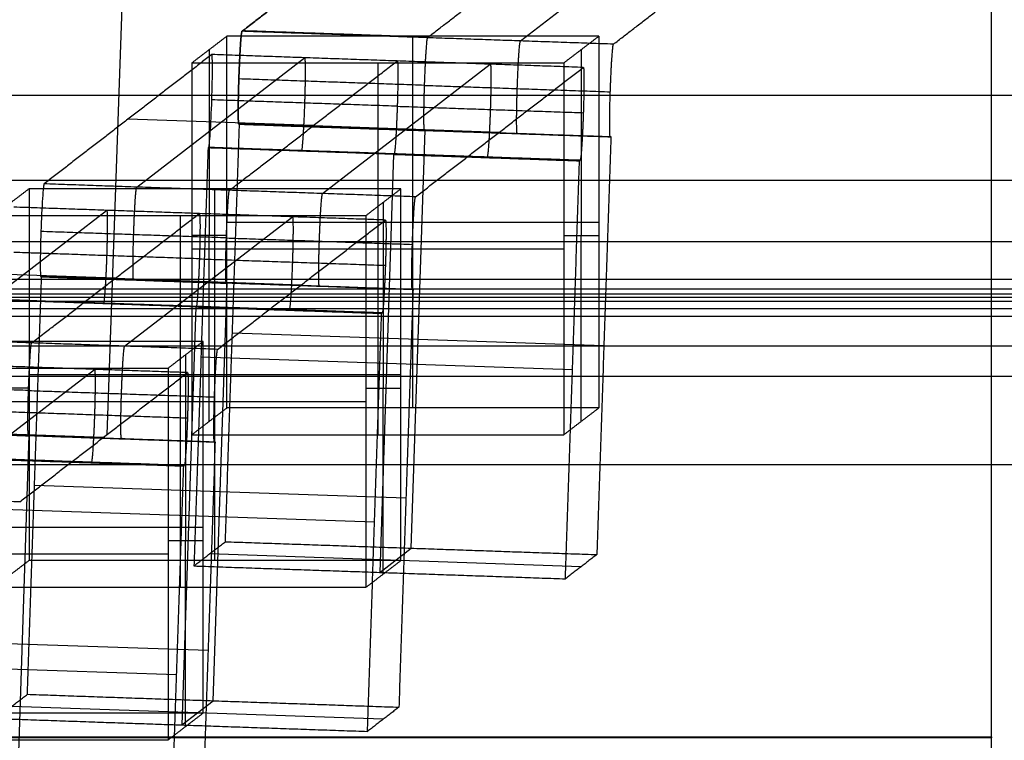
# Model space of a CAD drawing. Header units: millimetres. Extents: x -248 to 248, y -256 to 255.
# Tile 4 of 64: x -195 to -185, y -250 to -242. Entities that reach past the tile are written whole.
import ezdxf

# ---------------------------------------------------------------- set-up
doc = ezdxf.new("R2010")
doc.units = ezdxf.units.MM
doc.layers.add('Défaut', color=7, linetype='Continuous', true_color=0x000000)

msp = doc.modelspace()

# ---------------------------------------------------------------- linework, layer by layer
at = {"layer": 'Défaut'}
for p, q in [((-194.5408696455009, -246.5276151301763, 210.7114412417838), (-193.500511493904, -216.5349895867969, 210.7114412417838)), ((-190.097844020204, -242.2956724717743, 371.032000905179), (-188.4528150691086, -241.0274373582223, 419.4646443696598)), ((-191.2543433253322, -246.2427260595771, 371.8902592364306), (-191.2543433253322, -242.2440967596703, 371.7855514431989)), ((-193.4441665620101, -246.3879844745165, 366.3430641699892), (-193.4405876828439, -242.3866165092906, 366.3429417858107)), ((-189.4441665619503, -246.3879844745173, 366.3430641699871), (-189.440587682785, -242.3866165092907, 366.3429417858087)), ((-194.2237452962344, -243.8676081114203, 308.4218761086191), (-192.4195615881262, -242.4764336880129, 361.5490670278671)), ((-192.2263339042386, -243.9368925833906, 308.3558476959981), (-190.4218536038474, -242.5457284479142, 361.4830288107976)), ((-191.6304109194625, -242.5318749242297, 360.7957467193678), (-191.6304109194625, -246.530504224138, 360.9004545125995)), ((-192.3246583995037, -243.2066036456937, 334.9525194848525), (-194.3186484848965, -243.1374381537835, 335.0184236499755)), ((-191.128145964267, -243.257457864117, 371.1911556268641), (-193.1224713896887, -243.1882807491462, 371.257070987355)), ((-192.3246585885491, -243.2066037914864, 334.9525139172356), (-190.3232323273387, -243.2760275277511, 334.8863527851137)), ((-192.1318874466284, -243.2199072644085, 371.3243510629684), (-192.1386731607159, -243.2251395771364, 371.1245347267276)), ((-191.2734236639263, -247.7508441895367, 371.4087883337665), (-191.1213698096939, -243.254959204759, 371.2909463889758)), ((-191.4591572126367, -243.5127386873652, 361.4423742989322), (-193.4535914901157, -243.4435577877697, 361.5082931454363)), ((-192.4529814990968, -243.4755320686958, 361.5752419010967), (-192.4597672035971, -243.4807644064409, 361.3754255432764)), ((-191.4609409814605, -243.5154108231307, 361.3424073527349), (-191.6096663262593, -248.0114112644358, 361.4601392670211)), ((-191.4591574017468, -243.5127388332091, 361.4423687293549), (-189.4581753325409, -243.5821471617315, 361.3762222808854)), ((-190.4552735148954, -243.5448268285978, 361.5092036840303), (-190.4620603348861, -243.5500591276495, 361.3093873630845)), ((-193.3824571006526, -247.8839592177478, 309.2140935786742), (-193.3824571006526, -243.8853299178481, 309.1093857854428)), ((-191.5722803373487, -248.0292176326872, 303.6668985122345), (-191.5687014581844, -244.0278496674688, 303.6667761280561)), ((-196.3522089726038, -245.508829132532, 245.7457220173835), (-194.5480252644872, -244.1176547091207, 298.8729129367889)), ((-194.3547975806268, -245.578113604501, 245.6796936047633), (-192.5503172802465, -244.1869494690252, 298.8068747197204)), ((-193.7585246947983, -244.1731080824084, 298.1195810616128), (-193.7585246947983, -248.1717373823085, 298.2242888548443)), ((-193.2543433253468, -244.243411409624, 371.8379053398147), (-189.2543433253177, -244.243411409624, 371.8379053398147)), ((-193.2543433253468, -244.3873004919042, 371.8416732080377), (-193.6304109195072, -244.3873004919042, 360.8443327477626)), ((-189.6304109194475, -244.3873004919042, 360.8443327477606), (-189.2543433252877, -244.3873004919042, 371.8416732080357)), ((-193.6304109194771, -244.5311895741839, 360.8481006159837), (-189.630410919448, -244.5311895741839, 360.8481006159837)), ((-194.4527721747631, -244.8478368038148, 272.2763538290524), (-196.4474620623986, -244.7786470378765, 272.3422811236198)), ((-193.2562597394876, -244.8986910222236, 308.5149899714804), (-195.2512849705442, -244.8294896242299, 308.5809283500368)), ((-194.4527723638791, -244.8478369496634, 272.2763482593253), (-192.4520459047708, -244.9172364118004, 272.2102102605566)), ((-194.250379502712, -244.8614741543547, 308.6478673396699), (-194.2571652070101, -244.8667064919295, 308.4480509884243)), ((-193.4005729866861, -249.3921108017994, 308.7325907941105), (-193.2518476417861, -244.8961103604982, 308.6148588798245)), ((-193.2562599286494, -244.8986911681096, 308.514984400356), (-191.2558688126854, -244.9680789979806, 308.4488574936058)), ((-192.2526715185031, -244.9307689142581, 308.5818291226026), (-192.2594583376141, -244.9360012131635, 308.3820128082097)), ((-193.587270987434, -245.1539718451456, 298.7662086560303), (-195.5824050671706, -245.0847666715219, 298.8321506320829)), ((-194.581445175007, -245.1167530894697, 298.8990878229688), (-194.588230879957, -245.1219854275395, 298.699271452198)), ((-193.5897545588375, -245.156619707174, 298.6662648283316), (-193.7384799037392, -249.6526201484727, 298.7839967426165)), ((-193.5872711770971, -245.1539719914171, 298.7662030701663), (-191.5869889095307, -245.2233560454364, 298.7000797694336)), ((-192.5837371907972, -245.1860478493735, 298.8330496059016), (-192.5905240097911, -245.1912801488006, 298.6332332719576)), ((-193.1951047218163, -245.4336069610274, 371.4159055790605), (-189.1996887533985, -245.5721964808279, 371.2838291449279)), ((-193.7003941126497, -249.6704507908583, 240.9907328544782), (-193.6968152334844, -245.6690828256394, 240.9906104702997)), ((-189.5375456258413, -245.8312261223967, 361.3351963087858), (-193.5330616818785, -245.695595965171, 361.4673503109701)), ((-196.4832612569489, -247.2193346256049, 183.0035395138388), (-194.6787809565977, -245.8281704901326, 236.1307206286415)), ((-195.382457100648, -245.8846445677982, 309.1617396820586), (-191.3824571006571, -245.8846445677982, 309.1617396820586)), ((-195.3824571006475, -246.0285336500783, 309.1655075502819), (-195.7585246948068, -246.0285336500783, 298.1681670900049)), ((-191.7585246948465, -246.0285336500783, 298.1681670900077), (-191.3824571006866, -246.0285336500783, 309.1655075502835)), ((-195.7585246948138, -246.1724227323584, 298.1719349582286), (-191.7585246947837, -246.1724227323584, 298.1719349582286)), ((-196.5808861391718, -246.4890701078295, 209.6001826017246), (-194.580859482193, -246.5584452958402, 209.5340677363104)), ((-195.5293865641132, -251.0333196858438, 246.0564482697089), (-195.3806612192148, -246.5373192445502, 245.9387163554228)), ((-215.5466502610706, -246.8502748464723, 195.8827070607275), (-178.5466528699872, -246.8502748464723, 195.8827070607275)), ((-195.715384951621, -246.7952051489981, 236.0900374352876), (-193.7158024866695, -246.8645649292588, 236.0239372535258)), ((-194.7122008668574, -246.8272688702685, 236.1568955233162), (-194.7189876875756, -246.8325011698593, 235.9570791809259)), ((-191.3284522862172, -247.2119256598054, 308.607647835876), (-195.3239683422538, -247.0762955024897, 308.7398018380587)), ((-191.6663592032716, -247.4724350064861, 298.6590537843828), (-195.6618752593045, -247.336804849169, 298.7912077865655)), ((-197.5105708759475, -247.5258777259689, 246.4855740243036), (-193.5105708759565, -247.5258777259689, 246.4855740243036)), ((-193.8866384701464, -247.6697668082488, 235.4920014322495), (-193.5105708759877, -247.6697668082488, 246.4893418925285)), ((-189.4446683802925, -247.9503930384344, 366.3684754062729), (-193.440085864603, -247.8118046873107, 366.5005072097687)), ((-191.611275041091, -248.0113554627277, 361.4601924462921), (-191.2734792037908, -247.7508422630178, 371.4087901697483)), ((-197.886638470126, -247.8136558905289, 235.4957693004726), (-193.886638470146, -247.8136558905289, 235.4957693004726)), ((-193.4572658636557, -248.8531345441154, 245.9315053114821), (-197.4527819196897, -248.7175043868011, 246.0636593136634)), ((-193.7951727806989, -249.1136438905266, 235.9829112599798), (-197.7906888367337, -248.9780137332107, 236.1150652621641)), ((-193.7400886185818, -249.6525643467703, 298.7840499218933), (-193.4022927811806, -249.3920511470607, 308.7326476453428)), ((-191.5734819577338, -249.5916019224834, 303.6923328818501), (-195.5688994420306, -249.4530135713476, 303.8243646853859))]:
    msp.add_line(p, q, dxfattribs=at)
for points, degree, knots in [([(-193.0920748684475, -242.1918111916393, 371.130981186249), (-193.0886814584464, -242.1891950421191, 371.2308893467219), (-193.0852880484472, -242.1865788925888, 371.3307975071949), (-192.2661666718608, -241.5550772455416, 395.4472202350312), (-191.4470441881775, -240.9234992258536, 419.5635963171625)], 2, [-651.1890268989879, -651.1890268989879, -651.1890268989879, -650.989026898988, -650.989026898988, -602.7118661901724, -602.7118661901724, -602.7118661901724]), ([(-191.4493742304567, -240.9233880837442, 419.5636725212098), (-192.2661666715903, -241.5550772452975, 395.4472202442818), (-193.0852880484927, -242.1865788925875, 371.3307975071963), (-193.0886814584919, -242.1891950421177, 371.2308893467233), (-193.092074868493, -242.1918111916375, 371.1309811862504)], 2, [0, 0, 0, 48.27713850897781, 48.27713850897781, 48.47713850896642, 48.47713850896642, 48.47713850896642]), ([(-191.0984883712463, -242.2609629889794, 371.0650792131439), (-191.0950960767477, -242.2583468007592, 371.1649874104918), (-191.0917037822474, -242.2557306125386, 371.2648956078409), (-190.2728520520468, -241.624219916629, 395.3813161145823), (-189.4540003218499, -240.992709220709, 419.497736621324)], 2, [0, 0, 0, 0.2000000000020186, 0.2000000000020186, 48.47716072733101, 48.47716072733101, 48.47716072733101]), ([(-193.4501978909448, -243.4409414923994, 361.6082068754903), (-193.4457154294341, -243.4374857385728, 361.7401786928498), (-193.4395094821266, -243.3802532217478, 361.8678586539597), (-193.4270207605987, -243.1912900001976, 362.0473707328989), (-193.4207760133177, -243.0595137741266, 362.098004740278), (-193.4119566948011, -242.7989194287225, 362.0913510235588), (-193.4093671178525, -242.6705333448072, 362.0349705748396), (-193.4093776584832, -242.4886061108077, 361.8437531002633), (-193.4119298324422, -242.4385475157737, 361.7140206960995), (-193.4164081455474, -242.4418559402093, 361.5820197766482)], 3, [-1.610599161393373, -1.610599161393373, -1.610599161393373, -1.610599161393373, -1.20794937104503, -1.20794937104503, -0.8052995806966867, -0.8052995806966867, -0.4026497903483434, -0.4026497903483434, 0, 0, 0, 0]), ([(-193.2266021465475, -243.9021961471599, 308.3889135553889), (-193.2232098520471, -243.8995799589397, 308.4888217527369), (-193.2198175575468, -243.8969637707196, 308.5887299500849), (-192.3246585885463, -243.2066037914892, 334.9525139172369), (-191.4294996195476, -242.5162438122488, 361.3162978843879), (-191.4261073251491, -242.5136276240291, 361.4162060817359), (-191.4227150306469, -242.5110114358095, 361.5161142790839)], 2, [0, 0, 0, 0.2000000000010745, 0.2000000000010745, 52.9760177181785, 52.9760177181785, 53.17601771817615, 53.17601771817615, 53.17601771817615]), ([(-3.999999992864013, -242.8806470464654, 431.9741226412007), (-105.7577966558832, -242.8806470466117, 431.9741226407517), (-207.5155933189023, -242.880647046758, 431.9741226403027), (-207.5155933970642, -242.880647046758, 431.9741226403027), (-207.515593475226, -242.880647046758, 431.9741226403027)], 2, [-205.1306392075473, -205.1306392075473, -205.1306392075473, 9.12308694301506e-16, 9.12308694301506e-16, 1.575641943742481e-07, 1.575641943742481e-07, 1.575641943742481e-07]), ([(-195.2208884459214, -243.8330200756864, 308.4548386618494), (-195.2253714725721, -243.8364762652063, 308.3228502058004), (-195.2315216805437, -243.8928078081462, 308.1959109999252), (-195.2441553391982, -244.0840956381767, 308.0144537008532), (-195.2503390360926, -244.2151242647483, 307.9648820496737), (-195.2591466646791, -244.4757179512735, 307.9718887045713), (-195.2617236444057, -244.6047828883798, 308.0293625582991), (-195.2617042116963, -244.7844980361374, 308.2185278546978), (-195.2591564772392, -244.835414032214, 308.3490256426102), (-195.2546781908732, -244.8321056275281, 308.4810257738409)], 3, [-1.610602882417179, -1.610602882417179, -1.610602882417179, -1.610602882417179, -1.207952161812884, -1.207952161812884, -0.8053014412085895, -0.8053014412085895, -0.4026507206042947, -0.4026507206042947, 0, 0, 0, 0]), ([(-195.3547159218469, -245.5434293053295, 245.7127478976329), (-195.3513236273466, -245.5408131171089, 245.8126560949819), (-195.347931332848, -245.5381969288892, 245.9125642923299), (-194.4527723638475, -244.8478369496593, 272.2763482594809), (-193.5576133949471, -244.1574769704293, 298.6401322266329), (-193.5542211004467, -244.1548607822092, 298.7400404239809), (-193.5508288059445, -244.1522445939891, 298.8399486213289)], 2, [0, 0, 0, 0.2000000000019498, 0.2000000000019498, 52.97601771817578, 52.97601771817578, 53.17601771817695, 53.17601771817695, 53.17601771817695]), ([(-3.999999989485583, -244.456757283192, 425.4041308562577), (-105.8813669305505, -244.4567572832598, 425.4041308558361), (-207.7627338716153, -244.4567572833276, 425.4041308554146), (-207.7627413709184, -244.4567572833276, 425.4041308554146), (-207.7627488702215, -244.4567572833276, 425.4041308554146)], 2, [-205.130639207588, -205.130639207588, -205.130639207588, 9.12308694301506e-16, 9.12308694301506e-16, 1.509929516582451e-05, 1.509929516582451e-05, 1.509929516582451e-05]), ([(-3.999999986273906, -245.0176779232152, 418.7450289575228), (-105.9914016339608, -245.0174924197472, 418.7450243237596), (-207.9828032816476, -245.0173069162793, 418.7450196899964), (-207.9829510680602, -245.0173069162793, 418.7450196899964), (-207.9830988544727, -245.0173069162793, 418.7450196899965)], 2, [0, 0, 0, 203.9828032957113, 203.9828032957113, 203.9830988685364, 203.9830988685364, 203.9830988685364]), ([(-3.999999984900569, -245.0962218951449, 415.6817549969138), (-106.0435541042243, -245.0962071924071, 415.6817546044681), (-208.0871082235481, -245.0961924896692, 415.6817542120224), (-208.0871566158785, -245.0961920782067, 415.681754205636), (-208.0872050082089, -245.0961916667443, 415.6817541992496)], 2, [0, 0, 0, 204.0871082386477, 204.0871082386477, 204.0872050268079, 204.0872050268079, 204.0872050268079]), ([(-208.2958283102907, -245.256974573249, 409.5356268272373), (-208.2958192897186, -245.2569746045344, 409.5356268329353), (-208.2958102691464, -245.2569746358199, 409.5356268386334), (-106.1479051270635, -245.2569749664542, 409.5356268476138), (-3.999999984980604, -245.2569752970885, 409.5356268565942)], 2, [-204.2958283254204, -204.2958283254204, -204.2958283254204, -204.295810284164, -204.295810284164, 0, 0, 0]), ([(-185.0321216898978, -245.8474462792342, 4.875730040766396), (-185.0321216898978, -245.847446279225, 4.875730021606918), (-185.0321216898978, -245.8474462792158, 4.87573000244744), (-185.0321227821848, -245.8464831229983, 2.875730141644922), (-185.0321238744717, -245.8455199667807, 0.8757302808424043)], 2, [-9.579740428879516e-09, -9.579740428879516e-09, -9.579740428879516e-09, 0, 0, 1.000000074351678, 1.000000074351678, 1.000000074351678]), ([(-184.9626646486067, -255.7970282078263, 7.026180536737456), (-184.9655375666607, -255.8076019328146, 6.622386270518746), (-184.9683835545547, -255.7776099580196, 6.22564408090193), (-184.9741097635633, -255.641172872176, 5.445450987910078), (-184.9769908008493, -255.5346187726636, 5.061719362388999), (-184.9828734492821, -255.2407244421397, 4.309509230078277), (-184.9857709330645, -255.0586661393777, 3.954408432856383), (-184.9901326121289, -254.73498738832, 3.4520227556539), (-184.9915890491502, -254.6185978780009, 3.289643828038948), (-184.994521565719, -254.3683951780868, 2.975309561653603), (-184.9959986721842, -254.2343774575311, 2.82335008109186), (-185.0003820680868, -253.8151062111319, 2.393423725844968), (-185.0032742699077, -253.510070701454, 2.137458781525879), (-185.0076536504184, -253.0143261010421, 1.799382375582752), (-185.0091284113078, -252.8416676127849, 1.693877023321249), (-185.0120622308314, -252.4883209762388, 1.501768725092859), (-185.0135181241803, -252.3080891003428, 1.415257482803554), (-185.0178728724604, -251.757006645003, 1.18357828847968), (-185.0207588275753, -251.3758735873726, 1.065985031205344), (-185.0265905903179, -250.5851274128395, 0.9071759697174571), (-185.0294734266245, -250.1839729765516, 0.8678669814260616), (-185.0323462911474, -249.7800424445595, 0.8691489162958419)], 3, [0, 0, 0, 0, 1.201774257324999, 1.201774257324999, 2.403548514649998, 2.403548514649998, 3.605322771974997, 3.605322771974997, 4.206209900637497, 4.206209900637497, 4.807097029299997, 4.807097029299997, 6.008871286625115, 6.008871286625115, 6.609758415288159, 6.609758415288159, 7.210645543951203, 7.210645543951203, 8.412419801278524, 8.412419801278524, 9.614194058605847, 9.614194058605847, 9.614194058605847, 9.614194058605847]), ([(-184.9626663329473, -251.7983989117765, 6.921472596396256), (-184.9656750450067, -251.8019205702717, 6.786985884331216), (-184.9686185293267, -251.7919506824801, 6.654433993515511), (-184.97447918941, -251.7461230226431, 6.393045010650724), (-184.9774282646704, -251.7096247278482, 6.262798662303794), (-184.9832249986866, -251.6121969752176, 6.01447775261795), (-184.986069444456, -251.5516994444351, 5.896450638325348), (-184.9917822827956, -251.40722917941, 5.672618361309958), (-184.9946587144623, -251.3227047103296, 5.566734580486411), (-185.0031550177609, -251.0444465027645, 5.281804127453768), (-185.0088823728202, -250.8183648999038, 5.128013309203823), (-185.0175294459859, -250.4514895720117, 4.973871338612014), (-185.020467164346, -250.3226767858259, 4.934236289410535), (-185.0263792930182, -250.0601541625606, 4.881717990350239), (-185.0293359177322, -249.9272691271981, 4.868701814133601), (-185.0323446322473, -249.7927369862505, 4.869128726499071)], 3, [-3.21030917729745, -3.21030917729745, -3.21030917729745, -3.21030917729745, -2.809020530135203, -2.809020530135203, -2.407731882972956, -2.407731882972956, -2.00644323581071, -2.00644323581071, -1.605154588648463, -1.605154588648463, -0.8025772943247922, -0.8025772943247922, -0.4012886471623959, -0.4012886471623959, 0, 0, 0, 0])]:
    msp.add_open_spline(points, degree=degree, knots=knots, dxfattribs=at)
for points, degree in [([(-189.0966589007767, -242.3304007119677, 370.998904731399), (-188.2753104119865, -241.6962573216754, 395.2152665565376), (-187.4539619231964, -241.062113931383, 419.4316283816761)], 2), ([(-185.0323478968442, -249.7927369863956, 4.869128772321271), (-185.0320646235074, -247.1625437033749, 4.877476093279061), (-185.0321043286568, -244.5323504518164, 4.876306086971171), (-185.0321362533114, -241.902150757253, 4.875365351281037)], 3), ([(-185.0323462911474, -249.7800424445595, 0.8691489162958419), (-185.0320646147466, -247.1594983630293, 0.8774726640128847), (-185.0321043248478, -244.5340135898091, 0.8763040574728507), (-185.0321367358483, -241.9035814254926, 0.8753649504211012)], 3), ([(-185.0323446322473, -249.7927369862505, 4.869128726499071), (-185.0320620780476, -247.1625437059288, 4.8774760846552), (-185.0321025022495, -244.5323504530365, 4.876306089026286), (-185.0321356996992, -241.9021507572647, 4.875365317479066)], 3), ([(-185.0323446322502, -249.7927369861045, 4.869128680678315), (-185.0320620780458, -247.162543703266, 4.877476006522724), (-185.0321025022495, -244.5323504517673, 4.876306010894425), (-185.0321351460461, -241.902150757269, 4.87536528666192)], 3), ([(-172.130639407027, -241.902150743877, 384.8439415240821), (-178.5466528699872, -246.8502748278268, 195.8827070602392), (-184.9626663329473, -251.7983989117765, 6.921472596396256)], 2), ([(-191.0984883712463, -242.2609629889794, 371.0650792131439), (-192.0952816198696, -242.2263870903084, 371.0980301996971), (-193.092074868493, -242.1918111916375, 371.1309811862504)], 2), ([(-191.0917037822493, -242.255730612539, 371.2648956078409), (-192.088495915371, -242.2211547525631, 371.2978465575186), (-193.0852880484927, -242.1865788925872, 371.3307975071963)], 2), ([(-193.2543433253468, -242.2440967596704, 371.7855514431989), (-193.4423771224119, -242.38798584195, 366.290649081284), (-193.6304109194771, -242.5318749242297, 360.7957467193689)], 2), ([(-189.2543433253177, -242.2440967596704, 371.7855514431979), (-191.2543433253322, -242.2440967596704, 371.7855514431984), (-193.2543433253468, -242.2440967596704, 371.7855514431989)], 2), ([(-193.2543433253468, -246.2427260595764, 371.89025923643), (-193.2543433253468, -244.2434114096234, 371.8379053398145), (-193.2543433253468, -242.2440967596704, 371.7855514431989)], 2), ([(-189.0966589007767, -242.3304007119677, 370.998904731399), (-190.0975736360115, -242.2956818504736, 371.0319919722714), (-191.0984883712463, -242.2609629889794, 371.0650792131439)], 2), ([(-189.630410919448, -242.5318749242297, 360.7957467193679), (-189.4423771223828, -242.38798584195, 366.2906490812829), (-189.2543433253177, -242.2440967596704, 371.7855514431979)], 2), ([(-189.2543433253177, -242.2440967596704, 371.7855514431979), (-189.2543433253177, -244.2434114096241, 371.8379053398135), (-189.2543433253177, -246.2427260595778, 371.890259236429)], 2), ([(-193.4164081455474, -242.4418559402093, 361.5820197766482), (-194.3186482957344, -243.1374380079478, 335.0184292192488), (-195.2208884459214, -243.8330200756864, 308.4548386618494)], 2), ([(-191.4227150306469, -242.5110114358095, 361.5161142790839), (-192.4195615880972, -242.4764336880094, 361.549067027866), (-193.4164081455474, -242.4418559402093, 361.5820197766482)], 2), ([(-189.4209921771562, -242.5804454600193, 361.4499433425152), (-190.4218536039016, -242.5457284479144, 361.4830288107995), (-191.4227150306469, -242.5110114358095, 361.5161142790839)], 2), ([(-193.6304109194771, -242.5318749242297, 360.7957467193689), (-191.6304109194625, -242.5318749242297, 360.7957467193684), (-189.630410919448, -242.5318749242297, 360.7957467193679)], 2), ([(-193.6304109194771, -242.5318749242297, 360.7957467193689), (-193.6304109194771, -244.5311895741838, 360.8481006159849), (-193.6304109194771, -246.530504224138, 360.9004545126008)], 2), ([(-191.2254724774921, -243.9716095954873, 308.3227622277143), (-190.3232323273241, -243.2760275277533, 334.8863527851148), (-189.4209921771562, -242.5804454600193, 361.4499433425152)], 2), ([(-189.630410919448, -242.5318749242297, 360.7957467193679), (-189.630410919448, -244.5311895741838, 360.8481006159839), (-189.630410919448, -246.530504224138, 360.9004545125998)], 2), ([(-191.1319563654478, -242.7730394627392, 370.5786045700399), (-192.1289371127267, -242.7384570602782, 370.6115617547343), (-193.1259178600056, -242.7038746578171, 370.6445189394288)], 2), ([(-191.131956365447, -242.7730394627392, 370.5786045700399), (-190.1312291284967, -242.8077518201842, 370.5455235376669), (-189.1305018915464, -242.8424641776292, 370.5124425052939)], 2), ([(-191.4222971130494, -242.9980461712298, 362.0287515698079), (-192.4193260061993, -242.9634620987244, 362.0617103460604), (-193.4163548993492, -242.9288780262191, 362.0946691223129)], 2), ([(-191.4222971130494, -242.9980461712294, 362.0287515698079), (-190.4216180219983, -243.0327568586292, 361.9956721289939), (-189.4209389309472, -243.0674675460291, 361.9625926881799)], 2), ([(-193.2711316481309, -247.681549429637, 371.4748265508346), (-193.1951047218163, -245.4336069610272, 371.415905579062), (-193.1190777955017, -243.1856644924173, 371.3569846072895)], 2), ([(-193.1258646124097, -243.1908967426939, 371.1571683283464), (-193.1224712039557, -243.1882806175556, 371.2570764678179), (-193.1190777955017, -243.1856644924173, 371.3569846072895)], 2), ([(-193.1258646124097, -243.1908967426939, 371.1571683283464), (-192.1287015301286, -243.2254854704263, 371.1242050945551), (-191.1315384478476, -243.2600741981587, 371.0912418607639)], 2), ([(-193.1190777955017, -243.1856644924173, 371.3569846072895), (-192.1219158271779, -243.2202531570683, 371.3240214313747), (-191.1247538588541, -243.2548418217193, 371.2910582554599)], 2), ([(-191.1315384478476, -243.2600741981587, 371.0912418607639), (-191.1281461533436, -243.2574580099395, 371.1911500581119), (-191.1247538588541, -243.2548418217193, 371.2910582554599)], 2), ([(-191.1281461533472, -243.2574580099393, 371.1911500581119), (-190.1276006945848, -243.2921640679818, 371.1580750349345), (-189.1270552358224, -243.3268701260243, 371.1250000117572)], 2), ([(-191.1247538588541, -243.2548418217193, 371.2910582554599), (-190.1242078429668, -243.2895479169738, 371.2579832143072), (-189.1236618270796, -243.3242540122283, 371.2249081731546)], 2), ([(-189.1304486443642, -243.3294862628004, 371.0250918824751), (-190.1309935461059, -243.2947802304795, 371.0581668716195), (-191.1315384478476, -243.2600741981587, 371.0912418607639)], 2), ([(-190.1242078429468, -243.2895479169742, 371.2579832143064), (-190.1276006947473, -243.2921640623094, 371.1580750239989), (-190.1309935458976, -243.2947802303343, 371.0581668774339)], 2), ([(-189.1236618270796, -243.3242540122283, 371.2249081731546), (-189.1996887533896, -245.5721964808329, 371.2838291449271), (-189.2757156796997, -247.8201389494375, 371.3427501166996)], 2), ([(-189.1236618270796, -243.3242540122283, 371.2249081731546), (-189.1270552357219, -243.3268701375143, 371.1250000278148), (-189.1304486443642, -243.3294862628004, 371.0250918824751)], 2), ([(-193.4569847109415, -243.4461737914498, 361.4083905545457), (-193.5330116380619, -245.6941162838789, 361.4673115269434), (-193.6090385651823, -247.9420587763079, 361.526232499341)], 2), ([(-193.4569847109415, -243.4461737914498, 361.4083905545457), (-193.4535913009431, -243.4435576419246, 361.508298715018), (-193.4501978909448, -243.4409414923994, 361.6082068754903)], 2), ([(-191.4625496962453, -243.5153550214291, 361.3424605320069), (-192.4597672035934, -243.4807644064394, 361.3754255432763), (-193.4569847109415, -243.4461737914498, 361.4083905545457)], 2), ([(-191.4557651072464, -243.5101226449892, 361.5422769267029), (-192.4529814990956, -243.4755320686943, 361.5752419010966), (-193.4501978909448, -243.4409414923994, 361.6082068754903)], 2), ([(-191.4557651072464, -243.5101226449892, 361.5422769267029), (-191.459157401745, -243.5127388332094, 361.4423687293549), (-191.4625496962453, -243.5153550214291, 361.3424605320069)], 2), ([(-191.4625496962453, -243.5153550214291, 361.3424605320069), (-190.4620592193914, -243.5500591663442, 361.3093873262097), (-189.4615687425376, -243.5847633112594, 361.2763141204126)], 2), ([(-189.4547819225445, -243.5795310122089, 361.4761304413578), (-190.4552735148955, -243.5448268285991, 361.5092036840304), (-191.4557651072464, -243.5101226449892, 361.5422769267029)], 2), ([(-189.6136225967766, -248.0806482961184, 361.3941560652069), (-189.5375956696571, -245.8327058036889, 361.3352350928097), (-189.4615687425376, -243.5847633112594, 361.2763141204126)], 2), ([(-189.4615687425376, -243.5847633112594, 361.2763141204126), (-189.458175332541, -243.5821471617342, 361.3762222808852), (-189.4547819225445, -243.5795310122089, 361.4761304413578)], 2), ([(-3.999999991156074, -243.7954553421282, 428.7200502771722), (-105.8210965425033, -243.7953584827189, 428.7200270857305), (-207.6421930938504, -243.7952616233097, 428.7200038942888)], 2), ([(-195.3824571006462, -243.8853299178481, 309.1093857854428), (-195.5704908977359, -244.0292190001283, 303.6144834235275), (-195.7585246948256, -244.1731080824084, 298.1195810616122)], 2), ([(-191.3824571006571, -243.8853299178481, 309.1093857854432), (-193.3824571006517, -243.8853299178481, 309.109385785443), (-195.3824571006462, -243.8853299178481, 309.1093857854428)], 2), ([(-195.3824571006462, -243.8853299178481, 309.1093857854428), (-195.3824571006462, -245.8846445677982, 309.1617396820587), (-195.3824571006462, -247.8839592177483, 309.2140935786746)], 2), ([(-193.2266021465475, -243.9021961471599, 308.3889135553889), (-194.2237452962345, -243.8676081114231, 308.4218761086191), (-195.2208884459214, -243.8330200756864, 308.4548386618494)], 2), ([(-191.7585246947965, -244.1731080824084, 298.1195810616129), (-191.5704908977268, -244.0292190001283, 303.614483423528), (-191.3824571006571, -243.8853299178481, 309.1093857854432)], 2), ([(-191.3824571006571, -247.8839592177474, 309.2140935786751), (-191.3824571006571, -245.8846445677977, 309.1617396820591), (-191.3824571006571, -243.8853299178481, 309.1093857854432)], 2), ([(-191.2254724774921, -243.9716095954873, 308.3227622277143), (-192.2260373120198, -243.9369028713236, 308.3558378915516), (-193.2266021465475, -243.9021961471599, 308.3889135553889)], 2), ([(-193.5508288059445, -244.1522445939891, 298.8399486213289), (-194.5480252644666, -244.1176547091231, 298.8729129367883), (-195.5452217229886, -244.0830648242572, 298.9058772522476)], 2), ([(-195.7585246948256, -244.1731080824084, 298.1195810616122), (-193.7585246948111, -244.1731080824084, 298.1195810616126), (-191.7585246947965, -244.1731080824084, 298.1195810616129)], 2), ([(-191.5498057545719, -244.2216543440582, 298.7738008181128), (-192.5503172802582, -244.1869494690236, 298.8068747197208), (-193.5508288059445, -244.1522445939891, 298.8399486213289)], 2), ([(-191.7585246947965, -244.1731080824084, 298.1195810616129), (-191.7585246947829, -246.1724227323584, 298.1719349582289), (-191.7585246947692, -248.1717373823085, 298.2242888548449)], 2), ([(-193.3542860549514, -245.6128184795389, 245.6466197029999), (-192.4520459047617, -244.9172364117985, 272.2102102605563), (-191.5498057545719, -244.2216543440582, 298.7738008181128)], 2), ([(-193.2600701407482, -244.4142726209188, 307.9024389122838), (-194.2574007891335, -244.379678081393, 307.9354076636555), (-195.2547314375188, -244.3450835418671, 307.9683764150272)], 2), ([(-193.2600701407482, -244.4142726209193, 307.9024389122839), (-192.2596928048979, -244.4489728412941, 307.8693694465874), (-191.2593154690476, -244.4836730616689, 307.8362999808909)], 2), ([(-193.5504108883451, -244.6392793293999, 299.3525859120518), (-194.5477896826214, -244.6046831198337, 299.3855562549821), (-195.5451684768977, -244.5700869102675, 299.4185265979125)], 2), ([(-193.5504108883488, -244.6392793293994, 299.3525859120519), (-192.5500816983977, -244.6739778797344, 299.3195180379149), (-191.5497525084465, -244.7086764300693, 299.2864501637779)], 2), ([(-195.3999452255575, -249.3227583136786, 308.7986840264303), (-195.323918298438, -247.0748158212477, 308.739763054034), (-195.2478913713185, -244.8268733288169, 308.6808420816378)], 2), ([(-195.2478913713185, -244.8268733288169, 308.6808420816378), (-195.2512847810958, -244.8294894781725, 308.5809339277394), (-195.2546781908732, -244.8321056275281, 308.4810257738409)], 2), ([(-195.2546781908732, -244.8321056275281, 308.4810257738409), (-194.2571652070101, -244.8667064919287, 308.4480509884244), (-193.259652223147, -244.9013073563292, 308.4150762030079)], 2), ([(-195.2478913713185, -244.8268733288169, 308.6808420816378), (-194.2503795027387, -244.8614741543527, 308.6478673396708), (-193.252867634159, -244.8960749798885, 308.6148925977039)], 2), ([(-3.999999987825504, -244.8632293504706, 422.0521837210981), (-105.9380177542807, -244.8629825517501, 422.0521636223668), (-207.876035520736, -244.8627357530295, 422.0521435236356)], 2), ([(-193.259652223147, -244.9013073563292, 308.4150762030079), (-193.2562599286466, -244.8986911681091, 308.5149844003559), (-193.252867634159, -244.8960749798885, 308.6148925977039)], 2), ([(-191.2592622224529, -244.9706951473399, 308.3489493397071), (-192.2594572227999, -244.9360012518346, 308.3820127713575), (-193.259652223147, -244.9013073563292, 308.4150762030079)], 2), ([(-193.252867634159, -244.8960749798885, 308.6148925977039), (-192.2526715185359, -244.9307689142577, 308.5818291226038), (-191.2524754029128, -244.9654628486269, 308.5487656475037)], 2), ([(-3.999999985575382, -245.0556378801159, 417.2192470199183), (-106.017449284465, -245.0556378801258, 417.2192470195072), (-208.0348985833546, -245.0556378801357, 417.2192470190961)], 2), ([(-3.999999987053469, -244.9665028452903, 420.3585406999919), (-105.9651560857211, -244.9665028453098, 420.3585406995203), (-207.9303121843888, -244.9665028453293, 420.3585406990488)], 2), ([(-191.2524754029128, -244.9654628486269, 308.5487656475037), (-191.3285023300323, -247.2134053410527, 308.6076866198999), (-191.4045292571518, -249.4613478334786, 308.6666075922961)], 2), ([(-191.2524754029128, -244.9654628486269, 308.5487656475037), (-191.2558688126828, -244.9680789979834, 308.4488574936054), (-191.2592622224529, -244.9706951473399, 308.3489493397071)], 2), ([(-193.5906634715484, -245.1565881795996, 298.6662948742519), (-194.5882308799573, -245.1219854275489, 298.6992714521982), (-195.5857982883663, -245.0873826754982, 298.7322480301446)], 2), ([(-193.5838788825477, -245.1513558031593, 298.8661112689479), (-194.5814451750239, -245.1167530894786, 298.8990878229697), (-195.5790114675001, -245.0821503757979, 298.9320643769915)], 2), ([(-193.5838788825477, -245.1513558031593, 298.8661112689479), (-193.587271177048, -245.1539719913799, 298.7662030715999), (-193.5906634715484, -245.1565881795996, 298.6662948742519)], 2), ([(-193.5906634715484, -245.1565881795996, 298.6662948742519), (-192.5905228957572, -245.1912801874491, 298.6332332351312), (-191.590382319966, -245.2259721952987, 298.6001715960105)], 2), ([(-191.583595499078, -245.2207398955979, 298.7999879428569), (-192.5837371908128, -245.1860478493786, 298.8330496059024), (-193.5838788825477, -245.1513558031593, 298.8661112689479)], 2), ([(-3.99999998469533, -245.1764542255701, 412.6090262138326), (-106.0957242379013, -245.1764542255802, 412.6090262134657), (-208.1914484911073, -245.1764542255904, 412.6090262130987)], 2), ([(-191.7424361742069, -249.7218571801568, 298.7180135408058), (-191.6664092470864, -247.4739146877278, 298.6590925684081), (-191.590382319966, -245.2259721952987, 298.6001715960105)], 2), ([(-191.590382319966, -245.2259721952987, 298.6001715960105), (-191.586988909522, -245.2233560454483, 298.7000797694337), (-191.583595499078, -245.2207398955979, 298.7999879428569)], 2), ([(-195.3547159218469, -245.5434293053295, 245.7127478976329), (-196.3522089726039, -245.5088291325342, 245.7457220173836), (-197.3497020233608, -245.4742289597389, 245.7786961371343)], 2), ([(-164.9524005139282, -245.5788618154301, 397.242146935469), (-186.8328119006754, -245.5788618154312, 397.2421469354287), (-208.7132232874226, -245.5788618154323, 397.2421469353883)], 2), ([(-193.5105708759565, -245.5265630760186, 246.4332201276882), (-195.510570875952, -245.5265630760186, 246.433220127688), (-197.5105708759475, -245.5265630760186, 246.4332201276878)], 2), ([(-193.3542860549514, -245.6128184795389, 245.6466197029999), (-194.3545009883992, -245.5781238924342, 245.6796838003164), (-195.3547159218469, -245.5434293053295, 245.7127478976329)], 2), ([(-193.886638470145, -245.8143412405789, 235.4434154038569), (-193.6986046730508, -245.6704521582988, 240.9383177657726), (-193.5105708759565, -245.5265630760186, 246.4332201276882)], 2), ([(-193.5105708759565, -249.5251923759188, 246.5379279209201), (-193.5105708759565, -247.5258777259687, 246.4855740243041), (-193.5105708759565, -245.5265630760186, 246.4332201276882)], 2), ([(-193.6786193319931, -245.8628632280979, 236.0976582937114), (-194.6787809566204, -245.8281704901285, 236.1307206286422), (-195.6789425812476, -245.7934777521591, 236.1637829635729)], 2), ([(-209.1306398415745, -245.9007810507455, 384.9486490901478), (-190.6306397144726, -245.9007806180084, 384.9486472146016), (-172.1306395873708, -245.9007801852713, 384.9486453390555)], 2), ([(-197.8866384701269, -245.8143412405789, 235.4434154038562), (-195.8866384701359, -245.8143412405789, 235.4434154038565), (-193.886638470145, -245.8143412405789, 235.4434154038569)], 2), ([(-195.4830996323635, -247.2540273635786, 182.9704771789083), (-194.5808594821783, -246.5584452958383, 209.5340677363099), (-193.6786193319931, -245.8628632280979, 236.0976582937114)], 2), ([(-193.886638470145, -245.8143412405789, 235.4434154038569), (-193.886638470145, -247.8136558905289, 235.4957693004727), (-193.886638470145, -249.812970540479, 235.5481231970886)], 2), ([(-172.1306395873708, -245.9007801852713, 384.9486453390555), (-178.5466521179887, -250.8489041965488, 195.9874129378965), (-184.9626646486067, -255.7970282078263, 7.026180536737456)], 2), ([(-195.3881839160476, -246.0555057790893, 245.2262732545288), (-196.3858644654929, -246.0208991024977, 245.2592535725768), (-197.3835450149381, -245.986292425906, 245.2922338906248)], 2), ([(-195.3881839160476, -246.0555057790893, 245.2262732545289), (-194.3881564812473, -246.0901938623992, 245.1932153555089), (-193.3881290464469, -246.1248819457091, 245.1601574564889)], 2), ([(-195.6785246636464, -246.2805124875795, 236.6764202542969), (-194.678545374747, -246.3151989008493, 236.6433639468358), (-193.6785660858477, -246.3498853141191, 236.6103076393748)], 2), ([(-193.2543433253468, -246.2427260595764, 371.89025923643), (-193.4423771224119, -246.3866151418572, 366.3953568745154), (-193.6304109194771, -246.530504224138, 360.9004545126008)], 2), ([(-189.2543433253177, -246.2427260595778, 371.890259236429), (-191.2543433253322, -246.2427260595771, 371.8902592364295), (-193.2543433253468, -246.2427260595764, 371.89025923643)], 2), ([(-189.630410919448, -246.530504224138, 360.9004545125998), (-189.4423771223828, -246.3866151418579, 366.3953568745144), (-189.2543433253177, -246.2427260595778, 371.890259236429)], 2), ([(-197.3834917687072, -246.4733145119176, 245.8048832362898), (-196.3856288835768, -246.5079275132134, 245.7718968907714), (-195.3877659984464, -246.5425405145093, 245.7389105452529)], 2), ([(-195.3843737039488, -246.5399243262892, 245.8388187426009), (-196.3822360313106, -246.5053113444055, 245.8718050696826), (-197.3800983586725, -246.4706983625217, 245.9047913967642)], 2), ([(-195.3809814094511, -246.5373081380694, 245.9387269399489), (-196.3788431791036, -246.5026951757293, 245.9717132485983), (-197.376704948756, -246.4680822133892, 246.0046995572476)], 2), ([(-195.3877659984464, -246.5425405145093, 245.7389105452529), (-195.384373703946, -246.5399243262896, 245.8388187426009), (-195.3809814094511, -246.5373081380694, 245.9387269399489)], 2), ([(-195.3843737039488, -246.5399243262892, 245.8388187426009), (-194.384528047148, -246.5746061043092, 245.8057668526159), (-193.3846823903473, -246.6092878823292, 245.7727149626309)], 2), ([(-195.3809814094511, -246.5373081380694, 245.9387269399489), (-194.3811351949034, -246.5719899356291, 245.9056750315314), (-193.3812889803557, -246.6066717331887, 245.8726231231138)], 2), ([(-193.6304109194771, -246.530504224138, 360.9004545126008), (-191.6304109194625, -246.530504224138, 360.9004545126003), (-189.630410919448, -246.530504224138, 360.9004545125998)], 2), ([(-193.3880758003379, -246.6119040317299, 245.6728068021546), (-194.3879208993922, -246.5772222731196, 245.7058586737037), (-195.3877659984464, -246.5425405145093, 245.7389105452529)], 2), ([(-194.381135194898, -246.5719899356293, 245.9056750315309), (-194.3845280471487, -246.5746061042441, 245.8057668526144), (-194.3879208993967, -246.5772222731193, 245.7058586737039)], 2), ([(-193.3812889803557, -246.6066717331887, 245.8726231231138), (-193.4573159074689, -248.8546142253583, 245.9315440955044), (-193.5333428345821, -251.1025567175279, 245.990465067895)], 2), ([(-193.3812889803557, -246.6066717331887, 245.8726231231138), (-193.3846823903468, -246.6092878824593, 245.7727149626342), (-193.3880758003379, -246.6119040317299, 245.6728068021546)], 2), ([(-195.7187772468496, -246.7978213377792, 235.9901292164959), (-194.7189865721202, -246.8325012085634, 235.9570791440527), (-193.7191958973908, -246.8671810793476, 235.9240290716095)], 2), ([(-193.712409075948, -246.8619487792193, 236.1238454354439), (-194.7122008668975, -246.8272688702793, 236.1568955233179), (-195.7119926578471, -246.7925889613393, 236.1899456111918)], 2), ([(-193.8712497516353, -251.3630660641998, 236.0418710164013), (-193.7952228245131, -249.1151235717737, 235.9829500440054), (-193.7191958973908, -246.8671810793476, 235.9240290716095)], 2), ([(-193.7191958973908, -246.8671810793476, 235.9240290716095), (-193.7158024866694, -246.8645649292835, 236.0239372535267), (-193.712409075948, -246.8619487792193, 236.1238454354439)], 2), ([(-195.4830996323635, -247.2540273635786, 182.9704771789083), (-196.4829646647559, -247.2193449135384, 183.0035297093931), (-197.4828296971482, -247.1846624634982, 183.0365822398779)], 2), ([(-193.6090385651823, -247.9420587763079, 361.526232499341), (-193.4400851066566, -247.8118041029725, 366.5005295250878), (-193.2711316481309, -247.681549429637, 371.4748265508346)], 2), ([(-193.2711316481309, -247.681549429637, 371.4748265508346), (-191.2734236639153, -247.7508441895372, 371.4087883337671), (-189.2757156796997, -247.8201389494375, 371.3427501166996)], 2), ([(-195.3824571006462, -247.8839592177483, 309.2140935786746), (-195.5704908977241, -248.0278483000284, 303.7191912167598), (-195.758524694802, -248.1717373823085, 298.2242888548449)], 2), ([(-191.3824571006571, -247.8839592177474, 309.2140935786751), (-193.3824571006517, -247.8839592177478, 309.2140935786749), (-195.3824571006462, -247.8839592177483, 309.2140935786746)], 2), ([(-191.7585246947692, -248.1717373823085, 298.2242888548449), (-191.5704908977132, -248.0278483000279, 303.71919121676), (-191.3824571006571, -247.8839592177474, 309.2140935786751)], 2), ([(-189.2757156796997, -247.8201389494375, 371.3427501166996), (-189.4446691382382, -247.9503936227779, 366.3684530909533), (-189.6136225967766, -248.0806482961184, 361.3941560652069)], 2), ([(-193.6090385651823, -247.9420587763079, 361.526232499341), (-191.6113305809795, -248.0113535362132, 361.460194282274), (-189.6136225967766, -248.0806482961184, 361.3941560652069)], 2), ([(-195.758524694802, -248.1717373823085, 298.2242888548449), (-193.7585246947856, -248.1717373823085, 298.2242888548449), (-191.7585246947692, -248.1717373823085, 298.2242888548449)], 2), ([(-195.7378521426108, -249.5832676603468, 298.85008997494), (-195.5688986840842, -249.4530129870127, 303.8243870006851), (-195.3999452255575, -249.3227583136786, 308.7986840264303)], 2), ([(-195.3999452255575, -249.3227583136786, 308.7986840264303), (-193.4022372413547, -249.3920530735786, 308.7326458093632), (-191.4045292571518, -249.4613478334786, 308.6666075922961)], 2), ([(-191.4045292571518, -249.4613478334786, 308.6666075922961), (-191.5734827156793, -249.5916025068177, 303.692310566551), (-191.7424361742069, -249.7218571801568, 298.7180135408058)], 2), ([(-193.5105708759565, -249.5251923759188, 246.5379279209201), (-195.510570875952, -249.525192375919, 246.5379279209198), (-197.5105708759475, -249.5251923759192, 246.5379279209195)], 2), ([(-195.7378521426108, -249.5832676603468, 298.85008997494), (-193.7401441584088, -249.6525624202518, 298.7840517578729), (-191.7424361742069, -249.7218571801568, 298.7180135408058)], 2), ([(-193.886638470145, -249.812970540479, 235.5481231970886), (-193.6986046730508, -249.6690814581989, 241.0430255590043), (-193.5105708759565, -249.5251923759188, 246.5379279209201)], 2), ([(-185.0323446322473, -249.7927369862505, 4.869128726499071), (-203.5323465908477, -249.7927371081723, 4.869128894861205), (-222.0323485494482, -249.7927372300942, 4.86912906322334)], 2), ([(-222.0323479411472, -249.7800431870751, 0.8691491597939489), (-203.5323471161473, -249.7800428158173, 0.8691490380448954), (-185.0323462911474, -249.7800424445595, 0.8691489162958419)], 2), ([(-197.8866384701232, -249.812970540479, 235.548123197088), (-195.8866384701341, -249.812970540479, 235.5481231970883), (-193.886638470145, -249.812970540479, 235.5481231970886)], 2), ([(-185.0323462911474, -249.7800424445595, 0.8691489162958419), (-185.0323454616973, -249.786389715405, 2.869138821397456), (-185.0323446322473, -249.7927369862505, 4.869128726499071)], 2), ([(-185.0284030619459, -250.3312189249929, 0.8927241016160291), (-185.0297100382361, -250.149731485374, 0.8766844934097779), (-185.0310236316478, -249.9658875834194, 0.868704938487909), (-185.0323446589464, -249.7800424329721, 0.8691489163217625)], 3), ([(-184.9976412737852, -251.2250152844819, 5.466720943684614), (-185.0087113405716, -250.8611668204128, 5.0967505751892), (-185.0197874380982, -250.3542213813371, 4.867346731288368), (-185.0323446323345, -249.7927369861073, 4.869128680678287)], 3)]:
    msp.add_open_spline(points, degree=degree, dxfattribs=at)
for points, weights, knots in [([(-193.092074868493, -242.1918111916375, 371.1309811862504), (-193.1090229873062, -242.204331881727, 370.6314253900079), (-193.1259178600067, -242.7038746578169, 370.6445189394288), (-193.142812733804, -243.2034174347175, 370.6576124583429), (-193.1258646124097, -243.1908967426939, 371.1571683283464)], [1, 0.707106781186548, 1, 0.707106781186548, 1], [0, 0, 0, 0.9999998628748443, 0.9999998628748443, 1.99999979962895, 1.99999979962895, 1.99999979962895]), ([(-193.1258646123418, -243.1908967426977, 371.1571683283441), (-193.1428127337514, -243.203417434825, 370.6576124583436), (-193.1259178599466, -242.7038746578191, 370.6445189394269), (-193.109022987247, -242.2043318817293, 370.6314253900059), (-193.0920748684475, -242.1918111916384, 371.1309811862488)], [1.0000000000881, 0.707106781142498, 1, 0.7071067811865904, 0.9999999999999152], [-652.7598232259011, -652.7598232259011, -652.7598232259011, -651.974425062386, -651.974425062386, -651.1890268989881, -651.1890268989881, -651.1890268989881]), ([(-191.0984883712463, -242.2609629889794, 371.0650792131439), (-191.1154313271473, -242.273483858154, 370.5655232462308), (-191.1319563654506, -242.7730394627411, 370.5786045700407), (-191.1484814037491, -243.2725950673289, 370.5916858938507), (-191.1315384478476, -243.2600741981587, 371.0912418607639)], [1, 0.7071067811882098, 1, 0.7071067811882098, 1], [651.189026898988, 651.189026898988, 651.189026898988, 651.9744250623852, 651.9744250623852, 652.759823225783, 652.759823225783, 652.759823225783]), ([(-190.1309935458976, -243.2947802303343, 371.0581668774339), (-190.1479390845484, -243.3073010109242, 370.5586109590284), (-190.1312291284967, -242.8077518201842, 370.5455235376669), (-190.1145191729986, -242.308202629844, 370.5324361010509), (-190.0975736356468, -242.2956818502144, 371.0319919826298)], [1, 0.707106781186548, 1, 0.707106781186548, 1], [-652.759823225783, -652.759823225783, -652.759823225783, -651.974425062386, -651.974425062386, -651.189026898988, -651.189026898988, -651.189026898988]), ([(-189.1304486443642, -243.3294862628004, 371.0250918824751), (-189.1473967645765, -243.3420069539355, 370.5255360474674), (-189.130501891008, -242.8424641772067, 370.5124425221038), (-189.1136070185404, -242.3429214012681, 370.4993489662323), (-189.0966589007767, -242.3304007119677, 370.998904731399)], [1, 0.707106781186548, 1, 0.707106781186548, 1], [-1.999999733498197, -1.999999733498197, -1.999999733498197, -0.9999998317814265, -0.9999998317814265, 0, 0, 0]), ([(-192.4195615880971, -242.4764336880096, 361.5490670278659), (-192.4026160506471, -242.4639129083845, 362.0486229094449), (-192.4193260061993, -242.9634620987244, 362.0617103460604), (-192.4360359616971, -243.4630112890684, 362.0747977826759), (-192.4529814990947, -243.4755320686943, 361.5752419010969)], [1, 0.707106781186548, 1, 0.7071067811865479, 1], [-673.688358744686, -673.688358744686, -673.688358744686, -672.902960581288, -672.902960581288, -672.117562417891, -672.117562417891, -672.117562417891]), ([(-191.4227150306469, -242.5110114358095, 361.5161142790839), (-191.4057720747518, -242.4984905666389, 362.0156702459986), (-191.4222971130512, -242.9980461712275, 362.0287515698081), (-191.438822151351, -243.4976017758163, 362.0418328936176), (-191.4557651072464, -243.5101226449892, 361.5422769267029)], [1, 0.7071067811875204, 1, 0.7071067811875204, 1], [0, 0, 0, 0.9999999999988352, 0.9999999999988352, 1.999999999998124, 1.999999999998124, 1.999999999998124]), ([(-190.4218536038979, -242.5457284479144, 361.4830288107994), (-190.4049080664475, -242.5332076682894, 361.9825846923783), (-190.4216180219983, -243.0327568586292, 361.9956721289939), (-190.438327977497, -243.5323060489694, 362.0087595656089), (-190.4552735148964, -243.5448268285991, 361.5092036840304)], [1, 0.707106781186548, 1, 0.707106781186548, 1], [-673.688358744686, -673.688358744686, -673.688358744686, -672.902960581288, -672.902960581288, -672.117562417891, -672.117562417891, -672.117562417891]), ([(-189.4209921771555, -242.5804454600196, 361.4499433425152), (-189.4040440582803, -242.5679247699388, 361.9494991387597), (-189.4209389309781, -243.0674675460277, 361.9625926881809), (-189.4378338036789, -243.5670103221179, 361.9756862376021), (-189.4547819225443, -243.579531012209, 361.4761304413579)], [0.9999999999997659, 0.7071067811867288, 1, 0.7071067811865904, 0.9999999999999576], [-673.688358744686, -673.688358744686, -673.688358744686, -672.9029605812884, -672.9029605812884, -672.117562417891, -672.117562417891, -672.117562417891]), ([(-194.2571652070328, -244.866706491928, 308.448050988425), (-194.2741107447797, -244.8792272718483, 307.948495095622), (-194.2574007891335, -244.379678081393, 307.9354076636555), (-194.2406908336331, -243.8801288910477, 307.9223202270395), (-194.2237452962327, -243.8676081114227, 308.421876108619)], [1, 0.707106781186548, 1, 0.707106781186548, 1], [-728.435172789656, -728.435172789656, -728.435172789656, -727.649774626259, -727.649774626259, -726.864376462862, -726.864376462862, -726.864376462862]), ([(-193.259652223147, -244.9013073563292, 308.4150762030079), (-193.2765951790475, -244.9138282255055, 307.9155202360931), (-193.2600701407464, -244.4142726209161, 307.9024389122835), (-193.2435451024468, -243.9147170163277, 307.8893575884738), (-193.2266021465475, -243.9021961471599, 308.3889135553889)], [1, 0.7071067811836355, 1, 0.7071067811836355, 1], [0, 0, 0, 0.9999999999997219, 0.9999999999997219, 1.999999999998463, 1.999999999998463, 1.999999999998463]), ([(-192.2594572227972, -244.9360012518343, 308.3820127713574), (-192.2764027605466, -244.9485220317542, 307.8824568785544), (-192.2596928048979, -244.4489728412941, 307.8693694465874), (-192.2429828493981, -243.9494236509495, 307.8562820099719), (-192.2260373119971, -243.9369028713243, 308.3558378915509)], [1, 0.707106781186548, 1, 0.707106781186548, 1], [-728.435172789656, -728.435172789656, -728.435172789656, -727.649774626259, -727.649774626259, -726.864376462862, -726.864376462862, -726.864376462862]), ([(-191.259262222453, -244.9706951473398, 308.348949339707), (-191.2762103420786, -244.9832158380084, 307.849393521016), (-191.2593154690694, -244.483673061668, 307.8362999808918), (-191.2424205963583, -243.9841302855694, 307.8232064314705), (-191.2254724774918, -243.9716095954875, 308.3227622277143)], [1.000000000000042, 0.7071067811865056, 1, 0.7071067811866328, 0.9999999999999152], [-728.435172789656, -728.435172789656, -728.435172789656, -727.649774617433, -727.649774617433, -726.864376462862, -726.864376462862, -726.864376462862]), ([(-194.5480252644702, -244.1176547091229, 298.8729129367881), (-194.5310797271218, -244.1051339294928, 299.3724688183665), (-194.5477896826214, -244.6046831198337, 299.3855562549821), (-194.5644996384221, -245.1042323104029, 299.3986436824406), (-194.5814451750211, -245.1167530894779, 298.8990878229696)], [1, 0.7071067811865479, 1, 0.7071067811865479, 1], [-749.363708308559, -749.363708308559, -749.363708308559, -748.578310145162, -748.578310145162, -747.792911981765, -747.792911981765, -747.792911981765]), ([(-193.5508288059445, -244.1522445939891, 298.8399486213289), (-193.5338858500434, -244.1397237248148, 299.339504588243), (-193.550410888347, -244.6392793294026, 299.3525859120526), (-193.5669359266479, -245.1388349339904, 299.3656672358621), (-193.5838788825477, -245.1513558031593, 298.8661112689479)], [1, 0.7071067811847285, 1, 0.7071067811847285, 1], [0, 0, 0, 0.9999999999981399, 0.9999999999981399, 1.999999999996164, 1.999999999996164, 1.999999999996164]), ([(-192.5503172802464, -244.1869494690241, 298.8068747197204), (-192.5333717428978, -244.1744286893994, 299.3064306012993), (-192.5500816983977, -244.6739778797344, 299.3195180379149), (-192.5667916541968, -245.1735270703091, 299.3326054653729), (-192.5837371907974, -245.1860478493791, 298.8330496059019)], [1, 0.707106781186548, 1, 0.707106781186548, 1], [-749.363708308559, -749.363708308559, -749.363708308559, -748.578310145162, -748.578310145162, -747.792911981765, -747.792911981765, -747.792911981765]), ([(-191.5498057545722, -244.2216543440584, 298.7738008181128), (-191.53285763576, -244.2091336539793, 299.2733566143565), (-191.5497525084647, -244.7086764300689, 299.2864501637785), (-191.5666473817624, -245.2082192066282, 299.2995436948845), (-191.583595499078, -245.2207398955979, 298.7999879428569)], [0.9999999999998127, 0.7071067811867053, 1, 0.707106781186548, 1], [-749.363708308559, -749.363708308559, -749.363708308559, -748.5783101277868, -748.5783101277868, -747.792911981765, -747.792911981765, -747.792911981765]), ([(-195.3877659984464, -246.5425405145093, 245.7389105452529), (-195.4047089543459, -246.5550613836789, 245.2393545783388), (-195.3881839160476, -246.0555057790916, 245.2262732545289), (-195.3716588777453, -245.5559501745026, 245.213191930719), (-195.3547159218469, -245.5434293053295, 245.7127478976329)], [1, 0.7071067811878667, 1, 0.7071067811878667, 1], [0, 0, 0, 0.9999999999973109, 0.9999999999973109, 1.999999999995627, 1.999999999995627, 1.999999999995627]), ([(-194.3879208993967, -246.5772222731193, 245.7058586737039), (-194.4048664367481, -246.5897430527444, 245.2063027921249), (-194.3881564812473, -246.0901938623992, 245.1932153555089), (-194.3714465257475, -245.5906446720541, 245.1801279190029), (-194.3545009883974, -245.5781238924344, 245.6796838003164)], [1, 0.707106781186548, 1, 0.707106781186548, 1], [-804.110522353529, -804.110522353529, -804.110522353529, -803.325124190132, -803.325124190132, -802.539726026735, -802.539726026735, -802.539726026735]), ([(-193.3880758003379, -246.6119040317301, 245.6728068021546), (-193.4050239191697, -246.6244247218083, 245.1732510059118), (-193.3881290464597, -246.1248819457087, 245.1601574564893), (-193.3712341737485, -245.6253391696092, 245.147063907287), (-193.3542860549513, -245.6128184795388, 245.6466197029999)], [0.9999999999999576, 0.7071067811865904, 1, 0.7071067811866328, 0.9999999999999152], [-804.110522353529, -804.110522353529, -804.110522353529, -803.3251241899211, -803.3251241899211, -802.539726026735, -802.539726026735, -802.539726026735]), ([(-194.6787809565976, -245.8281704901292, 236.1307206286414), (-194.6618354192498, -245.8156497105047, 236.6302765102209), (-194.678545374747, -246.3151989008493, 236.6433639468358), (-194.6952553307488, -246.8147480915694, 236.6564513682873), (-194.7122008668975, -246.8272688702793, 236.1568955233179)], [1, 0.707106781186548, 1, 0.707106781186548, 1], [-825.039057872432, -825.039057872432, -825.039057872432, -824.253659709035, -824.253659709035, -823.468261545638, -823.468261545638, -823.468261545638]), ([(-193.678619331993, -245.8628632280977, 236.0976582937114), (-193.6616712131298, -245.8503425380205, 236.5972140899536), (-193.6785660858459, -246.3498853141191, 236.6103076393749), (-193.6954609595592, -246.8494280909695, 236.6234011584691), (-193.712409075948, -246.8619487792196, 236.1238454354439)], [0.9999999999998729, 0.7071067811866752, 1, 0.7071067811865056, 1.000000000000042], [-1.999999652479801, -1.999999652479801, -1.999999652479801, -0.9999997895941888, -0.9999997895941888, 0, 0, 0])]:
    msp.add_rational_spline(points, weights, degree=2, knots=knots, dxfattribs=at)

doc.saveas('drawing.dxf')
